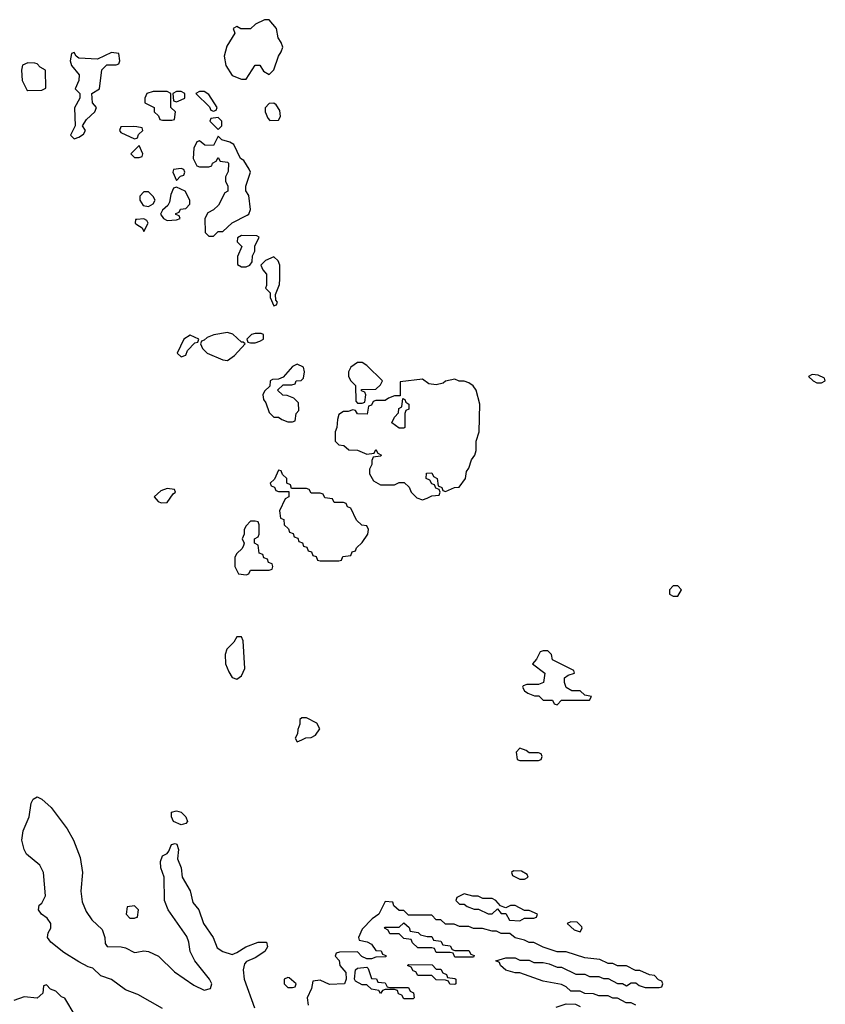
# Model space of a CAD drawing. Header units: inches. Extents: x 2722057 to 2913084, y 892730 to 1030005.
# Tile 183 of 231: x 2859495 to 2862966, y 930962 to 935208. Entities that reach past the tile are written whole.
import ezdxf

# ---------------------------------------------------------------- set-up
doc = ezdxf.new("R2010")
doc.units = ezdxf.units.IN
doc.header["$MEASUREMENT"] = 0
doc.layers.add('C8953', color=7, linetype='Continuous')
doc.layers.add('C8963', color=7, linetype='Continuous')

msp = doc.modelspace()

# ---------------------------------------------------------------- linework, layer by layer
at = {"layer": 'C8953', "color": 2, "elevation": 6}
for points in [[(2859890, 935066), (2859830, 935038), (2859750, 935042), (2859738, 935050), (2859730, 935066), (2859718, 935062), (2859712, 935030), (2859718, 935010), (2859750.8, 934970.8), (2859750, 934946), (2859734, 934910), (2859754, 934890), (2859754, 934870), (2859731.6, 934828.4), (2859734, 934750), (2859714, 934710), (2859730, 934694), (2859750, 934702), (2859770, 934714), (2859778, 934730), (2859766, 934750), (2859783.1, 934776.9), (2859818, 934810), (2859826, 934830), (2859808, 934850), (2859806, 934890), (2859838, 934910), (2859848.4, 934991.6), (2859870, 935014), (2859910, 935014), (2859922, 935018), (2859926, 935030), (2859922, 935062)], [(2859530, 935022), (2859507.5, 935012.5), (2859502, 934990), (2859505.4, 934945.4), (2859525.4, 934905.4), (2859530, 934902), (2859590, 934904.7), (2859607.3, 934912.7), (2859606, 934990), (2859583.1, 935003.1), (2859570, 935018), (2859560.4, 935020.4)]]:
    msp.add_lwpolyline(points, close=True, dxfattribs=at)
at = {"layer": 'C8953', "color": 2}
for points, elevation in [([(2860000, 934745.4), (2859987.3, 934747.3), (2859930, 934746), (2859924.7, 934730), (2859930, 934722), (2859990, 934694), (2860000, 934697.3)], 6), ([(2860000, 934656), (2859974, 934630), (2859990, 934614), (2860000, 934614)], 6), ([(2860000, 934346.4), (2859994, 934346), (2859992, 934330), (2860000, 934324.7)], 6), ([(2860000, 931005.3), (2859950, 931023.7), (2859890, 931069.3), (2859844.4, 931084.4), (2859810, 931118), (2859790, 931123.6), (2859750, 931144.7), (2859685.2, 931185.2), (2859629, 931230), (2859614, 931250), (2859617.2, 931270), (2859628.7, 931290), (2859628.7, 931310), (2859612.9, 931332.9), (2859588.7, 931350), (2859575.3, 931370), (2859578, 931390), (2859590, 931398), (2859606.6, 931430), (2859597.6, 931530), (2859581.4, 931561.4), (2859524.2, 931610), (2859513.6, 931630), (2859504.5, 931670), (2859509.5, 931710.5), (2859536, 931770), (2859544, 931830), (2859553.2, 931846.8), (2859570, 931856), (2859590, 931846.8), (2859630.4, 931810.4), (2859698.8, 931718.8), (2859727.3, 931670), (2859755.2, 931595.2), (2859764.9, 931530), (2859757.6, 931450), (2859763.4, 931403.4), (2859781.7, 931361.7), (2859806, 931326), (2859850, 931284.7), (2859861, 931250), (2859863.6, 931223.6), (2859871.6, 931211.6), (2859932, 931210), (2859950, 931206), (2859990, 931185.5), (2860000, 931187.2)], 2), ([(2860000, 931376), (2859990, 931386), (2859958, 931382), (2859954, 931350), (2859970, 931334), (2859990, 931334), (2860000, 931337.3)], 6), ([(2859734, 930914), (2859690, 930988.7), (2859674.6, 930994.6), (2859650, 931018), (2859628, 931028), (2859610, 931046), (2859598, 931042), (2859594, 931010), (2859570, 930988), (2859514.6, 930994.6), (2859470, 930979)], 6)]:
    msp.add_lwpolyline(points, dxfattribs=dict(at, elevation=elevation))
at = {"layer": 'C8963', "color": 2}
for points, elevation in [([(2860570, 935208), (2860550, 935208), (2860511.1, 935188.9), (2860490, 935169), (2860448, 935168), (2860430, 935178), (2860414, 935170), (2860422, 935150), (2860386.8, 935093.2), (2860376, 935050), (2860382.8, 935010), (2860410, 934966.8), (2860450, 934951), (2860470, 934952), (2860510, 935012), (2860530, 935012), (2860546, 934986), (2860570, 934972), (2860590, 934992), (2860609.4, 935050.6), (2860622, 935070), (2860628, 935090), (2860622, 935110), (2860609, 935130), (2860602, 935170)], 6), ([(2860130, 934898), (2860070, 934898), (2860042, 934890), (2860034, 934870), (2860034, 934850), (2860074, 934830), (2860074, 934810), (2860092.7, 934792.7), (2860098, 934778), (2860110, 934774), (2860150, 934774), (2860162, 934778), (2860166, 934810), (2860146, 934830), (2860146, 934890)], 6), ([(2860190, 934898), (2860170, 934898), (2860154, 934890), (2860158, 934858), (2860170, 934854), (2860190, 934862), (2860206, 934870), (2860206, 934890)], 6), ([(2860290, 934898), (2860270, 934898), (2860254, 934890), (2860312.7, 934832.7), (2860318, 934818), (2860330, 934814), (2860342, 934818), (2860346, 934830), (2860310, 934886)], 6), ([(2860590, 934848), (2860570, 934846), (2860552.7, 934827.3), (2860552, 934810), (2860563.6, 934783.6), (2860572.7, 934772.7), (2860610, 934774), (2860618, 934790), (2860616.4, 934816.4), (2860600.4, 934840.4)], 6), ([(2860350, 934786), (2860318, 934782), (2860314, 934770), (2860350, 934734), (2860366, 934750), (2860366, 934770)], 6), ([(2860350, 934706), (2860330, 934666), (2860292.7, 934667.3), (2860270, 934686), (2860258, 934682), (2860245.4, 934654.6), (2860242, 934610), (2860258, 934578), (2860270, 934574), (2860310, 934574), (2860322, 934578), (2860326, 934590), (2860342, 934598), (2860350, 934614), (2860358, 934598), (2860390, 934594), (2860394, 934590), (2860392.7, 934552.7), (2860382, 934530), (2860382, 934510), (2860391.1, 934491.1), (2860392, 934468), (2860378, 934462), (2860351.3, 934408.7), (2860330, 934388), (2860305.4, 934374.6), (2860292, 934350), (2860294, 934290), (2860310, 934274), (2860330, 934274), (2860350, 934294), (2860370, 934294), (2860410, 934332), (2860475.5, 934364.5), (2860482, 934370), (2860488.7, 934390), (2860482, 934450), (2860468.7, 934470), (2860469.2, 934490.8), (2860488.7, 934550), (2860483.1, 934563.1), (2860460.4, 934600.4), (2860446, 934610), (2860418, 934670), (2860400.2, 934680.2), (2860366, 934690)], 6), ([(2860190, 934566), (2860158, 934562), (2860154, 934550), (2860170, 934514), (2860187.3, 934532.7), (2860202, 934538), (2860206, 934550), (2860202, 934562)], 6), ([(2860050, 934466), (2860030, 934466), (2860012.7, 934447.3), (2860012, 934430), (2860026.4, 934406.4), (2860050, 934402), (2860070, 934414), (2860078, 934430), (2860070, 934446)], 6), ([(2860170, 934486), (2860158, 934482), (2860145.4, 934454.6), (2860139.6, 934420.4), (2860132.7, 934407.3), (2860110, 934386), (2860102, 934370), (2860114, 934350), (2860130, 934342), (2860170, 934344.7), (2860186, 934350), (2860182, 934362), (2860167.3, 934367.3), (2860167.3, 934372.7), (2860182, 934378), (2860188.4, 934391.6), (2860210, 934394), (2860227.3, 934412.7), (2860228, 934430), (2860208.4, 934468.4)], 6), ([(2860450, 934278), (2860432.7, 934267.3), (2860432, 934250), (2860452, 934230), (2860432.7, 934187.3), (2860432.7, 934152.7), (2860450, 934142), (2860470, 934142), (2860486, 934150), (2860496.4, 934163.6), (2860498, 934190), (2860508, 934210), (2860508.4, 934231.6), (2860526, 934270), (2860516.4, 934276.4)], 6), ([(2860590, 934186), (2860554, 934170), (2860534, 934150), (2860542, 934130), (2860558, 934110), (2860558, 934062), (2860554, 934050), (2860574, 934030), (2860574, 934010), (2860590, 933974), (2860602, 933978), (2860606, 933990), (2860598, 933998), (2860596.4, 934023.6), (2860613.6, 934066.4), (2860615.3, 934090), (2860615.3, 934150), (2860608.4, 934168.4)], 6), ([(2860230, 933848), (2860202, 933830), (2860174, 933770), (2860190, 933754), (2860210, 933762), (2860218, 933782), (2860250, 933814), (2860262, 933818), (2860266, 933830)], 6), ([(2860390, 933859.3), (2860330.7, 933849.3), (2860302, 933838), (2860290, 933826), (2860278, 933822), (2860274, 933810), (2860282, 933790), (2860302, 933770), (2860370, 933741), (2860390, 933738), (2860420.2, 933759.8), (2860466, 933810), (2860458, 933818), (2860450, 933818), (2860412.5, 933852.5)], 6), ([(2860535.3, 933855.3), (2860510, 933855.3), (2860494, 933850), (2860474, 933830), (2860478, 933818), (2860490, 933814), (2860510, 933814), (2860530, 933822), (2860546, 933830), (2860546, 933850)], 6), ([(2860690, 933722.7), (2860670, 933712.7), (2860630, 933666), (2860610, 933658), (2860583.6, 933656.4), (2860574, 933650), (2860572.7, 933627.3), (2860550, 933606), (2860542, 933590), (2860546, 933570), (2860556, 933556), (2860570, 933514), (2860590, 933494), (2860610, 933494), (2860623.6, 933483.6), (2860650, 933474), (2860670, 933474), (2860682, 933478), (2860686, 933510), (2860698, 933522), (2860696.4, 933556.4), (2860676.4, 933576.4), (2860647.3, 933587.3), (2860628.4, 933588.4), (2860606, 933610), (2860630, 933634), (2860667.3, 933632.7), (2860682, 933638), (2860686, 933650), (2860708, 933652), (2860718, 933662), (2860722, 933690), (2860717.2, 933710)], 6), ([(2860970, 933729.2), (2860951, 933729), (2860922, 933710), (2860912, 933690), (2860912, 933670), (2860922, 933650), (2860942, 933630), (2860943.6, 933563.6), (2860950, 933554), (2860970, 933554), (2860982, 933558), (2860986, 933590), (2860982, 933602), (2860967.3, 933607.3), (2860967.3, 933612.7), (2861030, 933614), (2861050, 933634), (2861058, 933650), (2860990, 933717.2)], 6), ([(2861370, 933658), (2861330, 933649), (2861318.8, 933641.2), (2861290, 933632.7), (2861257.2, 933637.2), (2861230, 933658), (2861134, 933646), (2861134, 933586), (2861110, 933586), (2861083.6, 933576.4), (2861070, 933566), (2861030, 933566), (2861018, 933562), (2861010, 933546), (2860998, 933542), (2860992.7, 933507.3), (2860950, 933508), (2860942, 933522), (2860930, 933526), (2860910, 933518), (2860890, 933518), (2860870, 933506), (2860863.6, 933483.6), (2860862, 933450), (2860854, 933430), (2860854, 933390), (2860870, 933374), (2860891.3, 933371.3), (2860912.7, 933352.7), (2860950, 933352), (2860990, 933334), (2861022, 933338), (2861030, 933354), (2861038, 933338), (2861054, 933330), (2861050, 933326), (2861018, 933322), (2861012.7, 933307.3), (2861012, 933290), (2861002, 933270), (2861002, 933250), (2861019.6, 933219.6), (2861050, 933202), (2861110, 933202), (2861130, 933212), (2861152, 933212), (2861172.7, 933192.7), (2861182, 933170), (2861206.4, 933146.4), (2861230, 933138), (2861250, 933144.7), (2861270, 933154), (2861302, 933158), (2861306, 933170), (2861302, 933182), (2861287.3, 933187.3), (2861282, 933202), (2861270, 933206), (2861262, 933222), (2861246, 933230), (2861247.3, 933252.7), (2861270, 933254), (2861278, 933238), (2861294, 933230), (2861298, 933198), (2861314, 933190), (2861318, 933178), (2861330, 933174), (2861368.9, 933191.1), (2861388, 933192), (2861415.3, 933230), (2861420.4, 933259.6), (2861430, 933274), (2861442, 933310), (2861455.3, 933330), (2861462, 933350), (2861462, 933390), (2861475.3, 933430), (2861477.2, 933550), (2861462, 933610), (2861449, 933629), (2861430, 933642), (2861410, 933648.7), (2861388.9, 933648.9)], 6), ([(2862910, 933678), (2862894, 933670), (2862914, 933650), (2862930, 933642), (2862950, 933642), (2862966, 933650), (2862962, 933662), (2862934.6, 933674.6)], 6), ([(2861130, 933446), (2861098, 933470), (2861110, 933494), (2861127.3, 933512.7), (2861128.4, 933531.6), (2861142, 933538), (2861146, 933574), (2861154, 933570), (2861158, 933558), (2861172, 933550), (2861171.6, 933528.4), (2861158, 933522), (2861154, 933510), (2861154, 933450), (2861150, 933446)], 6), ([(2860610, 933266), (2860592.7, 933227.3), (2860574, 933210), (2860578, 933198), (2860592.7, 933192.7), (2860598, 933178), (2860610, 933174), (2860654, 933174), (2860654, 933150), (2860638, 933142), (2860614, 933090), (2860618, 933058), (2860632.7, 933052.7), (2860634, 933030), (2860652.7, 933012.7), (2860658, 932998), (2860672.7, 932992.7), (2860678, 932978), (2860692.7, 932972.7), (2860698, 932958), (2860712.7, 932952.7), (2860718, 932938), (2860732.7, 932932.7), (2860738, 932918), (2860752.7, 932912.7), (2860758, 932898), (2860772.7, 932892.7), (2860778, 932878), (2860790, 932874), (2860870, 932874), (2860882, 932878), (2860887.3, 932892.7), (2860922, 932898), (2860927.3, 932912.7), (2860942, 932918), (2860946, 932930), (2860970, 932954), (2860995.3, 932990), (2860998, 933010), (2860990, 933026), (2860968.4, 933028.4), (2860946, 933050), (2860922, 933102), (2860907.3, 933107.3), (2860902, 933122), (2860890, 933126), (2860850, 933126), (2860842, 933142), (2860810, 933146), (2860802, 933162), (2860790, 933166), (2860750, 933166), (2860742, 933182), (2860730, 933186), (2860666, 933186), (2860662, 933202), (2860646, 933210), (2860646, 933230), (2860627.3, 933247.3), (2860622, 933262)], 6), ([(2860130, 933186), (2860103.6, 933176.4), (2860074, 933150), (2860092, 933130), (2860104.5, 933124.5), (2860130, 933126), (2860156.4, 933163.6), (2860166, 933170), (2860162, 933182)], 6), ([(2860510, 933046), (2860490, 933046), (2860470, 933026), (2860462, 933010), (2860462, 932990), (2860454, 932970), (2860462, 932950), (2860459.6, 932940.4), (2860452.7, 932927.3), (2860430, 932906), (2860422, 932890), (2860422, 932850), (2860438, 932818), (2860470, 932814), (2860482, 932818), (2860490, 932834), (2860570, 932834), (2860582, 932838), (2860586, 932850), (2860582, 932862), (2860567.3, 932867.3), (2860562, 932882), (2860547.3, 932887.3), (2860542, 932902), (2860527.3, 932907.3), (2860522, 932942), (2860506, 932950), (2860506, 932970), (2860522, 932978), (2860526, 932990), (2860526, 933030), (2860522, 933042)], 6), ([(2862330, 932766), (2862310, 932766), (2862294, 932750), (2862294, 932730), (2862310, 932722), (2862330, 932722), (2862346, 932750)], 6), ([(2860450, 932546), (2860430, 932546), (2860416.9, 932523.1), (2860386.8, 932493.2), (2860380.7, 932470), (2860382, 932430), (2860395.9, 932395.9), (2860410, 932371.3), (2860430, 932364.7), (2860450, 932378), (2860465.2, 932410), (2860458, 932530)], 6), ([(2861770, 932486), (2861750, 932486), (2861738, 932482), (2861722, 932450), (2861704.7, 932430), (2861758, 932390), (2861752, 932350), (2861730, 932341.2), (2861679.6, 932340.4), (2861664.7, 932335.3), (2861662, 932330), (2861670, 932314), (2861683.6, 932303.6), (2861712.7, 932292.7), (2861731.6, 932291.6), (2861750, 932274), (2861790, 932274), (2861798, 932258), (2861810, 932254), (2861830, 932274), (2861950, 932274), (2861958, 932290), (2861930, 932295.3), (2861910, 932313.2), (2861874, 932314), (2861850, 932328), (2861842, 932350), (2861842, 932370), (2861858, 932382), (2861886, 932390), (2861882, 932402), (2861790, 932448), (2861786, 932470)], 6), ([(2860730, 932198), (2860710, 932198), (2860702, 932190), (2860702, 932170), (2860692.7, 932147.3), (2860692, 932128), (2860682, 932110), (2860690, 932094), (2860710, 932102), (2860728.4, 932111.6), (2860750, 932112), (2860770, 932122), (2860788, 932150), (2860774.6, 932174.6)], 6), ([(2861650, 932066), (2861634, 932050), (2861638, 932018), (2861650, 932014), (2861730, 932014), (2861742, 932018), (2861746, 932030), (2861742, 932042), (2861730, 932046), (2861690, 932046), (2861676.4, 932056.4)], 6), ([(2860190, 931735.3), (2860158, 931750), (2860148.7, 931770), (2860149, 931790), (2860170, 931796), (2860190.9, 931790.9), (2860211.3, 931770), (2860218, 931750), (2860210, 931742)], 2), ([(2861622, 931538), (2861614, 931530), (2861618, 931518), (2861650, 931502), (2861670, 931502), (2861686, 931510), (2861682, 931522), (2861656.4, 931536.4)], 6), ([(2861410, 931438), (2861378, 931422), (2861374, 931410), (2861390, 931394), (2861410, 931394), (2861423.6, 931383.6), (2861452.7, 931372.7), (2861471.6, 931371.6), (2861512.7, 931352.7), (2861530, 931352), (2861554, 931374), (2861570, 931354), (2861590, 931354), (2861604.7, 931324.7), (2861650, 931322), (2861670, 931334), (2861710, 931334), (2861722, 931338), (2861726, 931350), (2861690, 931366), (2861670, 931366), (2861630, 931388), (2861610, 931388), (2861590, 931378), (2861580.4, 931380.4), (2861566, 931386), (2861546, 931410), (2861530, 931418), (2861490, 931418), (2861470, 931428), (2861448, 931428)], 6), ([(2861870, 931318), (2861854, 931310), (2861883.6, 931283.6), (2861910, 931274), (2861918, 931290), (2861916.4, 931296.4), (2861896.4, 931316.4)], 6), ([(2861250, 931254), (2861270, 931254), (2861278, 931238), (2861310, 931234), (2861318, 931218), (2861350, 931214), (2861358, 931198), (2861370, 931194), (2861430, 931194), (2861438, 931178), (2861452.7, 931172.7), (2861450, 931166), (2861370, 931166), (2861362, 931182), (2861350, 931186), (2861290, 931186), (2861282, 931202), (2861270, 931206), (2861210, 931206), (2861187.3, 931227.3), (2861182, 931242), (2861150, 931246), (2861130, 931266), (2861090, 931266), (2861082, 931282), (2861066, 931290), (2861070, 931294), (2861130, 931294), (2861150, 931314), (2861172.7, 931292.7), (2861178, 931278), (2861211.6, 931271.6), (2861222, 931262)], 6), ([(2861090, 931034), (2861170, 931034), (2861178, 931018), (2861191.6, 931011.6), (2861194, 930990), (2861190, 930986), (2861150, 930986), (2861142, 931002), (2861127.3, 931007.3), (2861122, 931022), (2861110, 931026), (2861070, 931026), (2861058, 931022), (2861050, 931008), (2861042, 931022), (2861010, 931028), (2860990, 931046), (2860970, 931046), (2860942, 931062), (2860938, 931070), (2860942, 931110), (2860950, 931118), (2860990, 931122), (2860996, 931116), (2861010, 931074), (2861031.6, 931071.6), (2861038, 931058), (2861070, 931054), (2861078, 931038)], 6), ([(2861290, 931114), (2861310, 931114), (2861318, 931098), (2861334, 931090), (2861338, 931078), (2861370, 931074), (2861374, 931070), (2861374, 931050), (2861370, 931048), (2861348.4, 931048.4), (2861342, 931062), (2861330, 931066), (2861290, 931068), (2861270, 931086), (2861210, 931086), (2861202, 931102), (2861190, 931106), (2861182, 931122), (2861166, 931130), (2861170, 931134), (2861271.6, 931131.6)], 6), ([(2860650, 931078), (2860634, 931070), (2860634, 931050), (2860650, 931034), (2860670, 931034), (2860682, 931038), (2860686, 931050), (2860656.4, 931076.4)], 6)]:
    msp.add_lwpolyline(points, close=True, dxfattribs=dict(at, elevation=elevation))
for points, elevation in [([(2860000, 934697.3), (2860002, 934698), (2860007.3, 934712.7), (2860026, 934730), (2860022, 934742), (2860000, 934745.4)], 6), ([(2860000, 934614), (2860010, 934614), (2860022, 934618), (2860026, 934630), (2860010, 934666), (2860000, 934656)], 6), ([(2860000, 934324.7), (2860022, 934310), (2860030, 934294), (2860048.7, 934330), (2860042, 934342), (2860030, 934348.7), (2860000, 934346.4)], 6), ([(2860000, 931187.2), (2860030, 931192.2), (2860050, 931190.3), (2860092.7, 931170), (2860161.7, 931101.7), (2860244.5, 931044.5), (2860290, 931022.4), (2860317.2, 931030), (2860322, 931050), (2860312, 931070), (2860249, 931149), (2860229.7, 931190), (2860224.2, 931230), (2860215.1, 931255.1), (2860134, 931370), (2860118.7, 931410), (2860118, 931510), (2860102.9, 931550), (2860102, 931578), (2860110, 931602), (2860130, 931612), (2860138, 931622), (2860148.9, 931651.1), (2860164, 931656), (2860172.4, 931652.4), (2860179.1, 931630), (2860174.8, 931590), (2860190.6, 931550), (2860194.8, 931510), (2860230, 931451.3), (2860240.4, 931400.4), (2860266, 931370), (2860287.3, 931310), (2860328, 931250), (2860345.1, 931205.1), (2860370, 931190.4), (2860410, 931177.3), (2860430, 931184.7), (2860468.7, 931210), (2860522, 931230), (2860558, 931230), (2860562.8, 931210), (2860550.7, 931190), (2860510, 931162.9), (2860472.7, 931147.3), (2860463, 931137), (2860458, 931110), (2860462, 931070), (2860506.9, 930946.9)], 2), ([(2862150, 930958), (2862130, 930968), (2862108.4, 930968.4), (2862070, 930988), (2862050, 930988), (2862030, 930998), (2861990, 930998), (2861967.3, 931007.3), (2861930, 931008), (2861910, 931018), (2861870, 931018), (2861850, 931038), (2861830, 931048), (2861750, 931062), (2861650, 931098), (2861630, 931098), (2861590, 931108.7), (2861566, 931130), (2861562, 931142), (2861546, 931150), (2861590, 931162), (2861630, 931162), (2861650, 931152), (2861690, 931152), (2861710, 931142), (2861750, 931142), (2861776.9, 931136.9), (2861810, 931122), (2861830, 931122), (2861891.6, 931091.6), (2861930, 931092), (2861950, 931082), (2861990, 931082), (2862010, 931074), (2862030, 931074), (2862070, 931052), (2862091.6, 931051.6), (2862110, 931042), (2862130, 931054), (2862150, 931054), (2862163.6, 931043.6), (2862190, 931034), (2862250, 931034), (2862262, 931038), (2862266, 931050), (2862262, 931062), (2862247.3, 931067.3), (2862230, 931086), (2862208.4, 931088.4), (2862167.3, 931107.3), (2862148.4, 931108.4), (2862110, 931128), (2862070, 931128), (2862050, 931138), (2862030, 931138), (2861994.6, 931154.6), (2861930, 931162), (2861850, 931188), (2861810, 931188), (2861750, 931208), (2861710, 931228), (2861690, 931228), (2861670, 931238), (2861630, 931248), (2861607.3, 931267.3), (2861570, 931268), (2861550, 931278), (2861530, 931278), (2861488.4, 931288.4), (2861450, 931288.7), (2861430, 931298), (2861390, 931298), (2861367.3, 931307.3), (2861330, 931308), (2861310, 931326), (2861290, 931326), (2861270, 931346), (2861170, 931346), (2861150, 931366), (2861130, 931366), (2861107.3, 931387.3), (2861102, 931402), (2861070, 931406), (2861042, 931350), (2861014, 931330), (2860970, 931286), (2860954, 931250), (2860958, 931238), (2860991.6, 931231.6), (2861010, 931222), (2861030, 931194), (2861052.7, 931192.7), (2861058, 931178), (2861072.7, 931172.7), (2861072.7, 931167.3), (2861030, 931166), (2861010, 931158), (2860990, 931158), (2860968.7, 931168.7), (2860950, 931188), (2860872.7, 931187.3), (2860858, 931182), (2860854, 931170), (2860871.6, 931151.6), (2860874, 931130), (2860899.6, 931099.6), (2860902, 931070), (2860894, 931050), (2860830, 931048), (2860790, 931066), (2860758, 931062), (2860752, 931030), (2860734, 930990), (2860738, 930958)], 6), ([(2860000, 931337.3), (2860002, 931338), (2860006, 931370), (2860000, 931376)], 6), ([(2860110, 930944.2), (2860003.9, 931003.9), (2860000, 931005.3)], 2), ([(2861806, 930950), (2861850, 930964.7), (2861890, 930962), (2861910, 930952)], 6)]:
    msp.add_lwpolyline(points, dxfattribs=dict(at, elevation=elevation))

doc.saveas('drawing.dxf')
